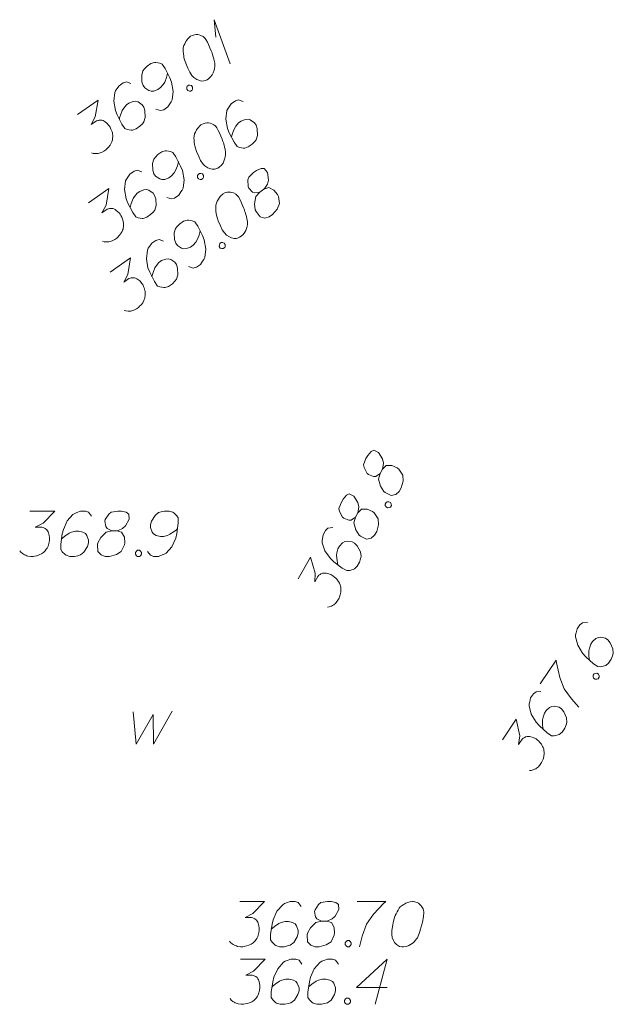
# Model space of a CAD drawing. Header units: metres. Extents: x 5555129 to 5556676, y 5635595 to 5636517.
# Tile 197 of 256: x 5556393 to 5556403, y 5635977 to 5635993. Entities that reach past the tile are written whole.
import ezdxf

# ---------------------------------------------------------------- set-up
doc = ezdxf.new("R2010")
doc.units = ezdxf.units.M
doc.header["$MEASUREMENT"] = 0
for name, color, linetype, lineweight in [('#digitalizacja', 7, 'Continuous', 18), ('#skartowane', 7, 'Continuous', 18), ('#zmodyfikowane', 7, 'Continuous', 18)]:
    doc.layers.add(name, color=color, linetype=linetype, lineweight=lineweight)

# ---------------------------------------------------------------- blocks, each defined once
blk = doc.blocks.new('*U1897')
at = {"layer": '#skartowane', "color": 7, "linetype": 'ByBlock', "lineweight": 18}
for q in [(5555281.65, 5636234.338), (5555281.411, 5636234.776)]:
    blk.add_line((5555281.387, 5636235.069), q, dxfattribs=at)

msp = doc.modelspace()

# ---------------------------------------------------------------- linework, layer by layer
at = {"layer": '#digitalizacja', "color": 7, "linetype": 'Continuous', "lineweight": 18, "flags": 128}
msp.add_lwpolyline([(5556394.61077, 5635981.88754), (5556394.65801, 5635981.35013), (5556394.94146, 5635981.8403), (5556394.94741, 5635981.35013), (5556395.26034, 5635981.89935)], dxfattribs=at)
at = {"layer": '#digitalizacja', "color": 5, "linetype": 'Continuous', "lineweight": 18, "flags": 128}
for points in [[(5556396.38056, 5635978.7382), (5556396.79392, 5635978.7382), (5556396.59901, 5635978.53743), (5556396.46909, 5635978.47242), (5556396.57539, 5635978.47242), (5556396.59901, 5635978.46656), (5556396.61082, 5635978.46061), (5556396.62263, 5635978.45475), (5556396.63444, 5635978.4488), (5556396.65806, 5635978.43113), (5556396.66987, 5635978.41337), (5556396.68168, 5635978.3957), (5556396.68763, 5635978.37794), (5556396.69944, 5635978.33665), (5556396.7053, 5635978.30122), (5556396.7053, 5635978.28346), (5556396.7053, 5635978.25984), (5556396.69944, 5635978.22441), (5556396.69349, 5635978.20079), (5556396.68763, 5635978.17717), (5556396.68168, 5635978.1595), (5556396.67582, 5635978.14769), (5556396.66987, 5635978.13588), (5556396.66401, 5635978.12407), (5556396.6522, 5635978.1063), (5556396.63444, 5635978.08268), (5556396.61677, 5635978.06501), (5556396.60496, 5635978.0532), (5556396.5872, 5635978.04139), (5556396.56953, 5635978.02958), (5556396.54591, 5635978.01777), (5556396.5341, 5635978.01182), (5556396.49271, 5635978.00001), (5556396.45728, 5635977.99415), (5556396.43366, 5635977.9882), (5556396.39237, 5635977.9882), (5556396.34513, 5635977.99415), (5556396.32737, 5635978.00001), (5556396.3097, 5635978.00596), (5556396.29194, 5635978.01182), (5556396.27427, 5635978.02363), (5556396.25651, 5635978.03544), (5556396.22703, 5635978.05906), (5556396.20927, 5635978.08268)], [(5556397.40211, 5635978.65553), (5556397.35487, 5635978.72044), (5556397.30177, 5635978.7382), (5556397.21909, 5635978.7382), (5556397.16004, 5635978.71458), (5556397.12461, 5635978.70277), (5556397.09504, 5635978.68501), (5556397.00056, 5635978.57872), (5556396.93565, 5635978.43699), (5556396.91789, 5635978.36027), (5556396.89427, 5635978.18898), (5556396.89427, 5635978.10044), (5556396.91789, 5635978.06501), (5556396.96513, 5635978.01777), (5556396.98289, 5635978.00596), (5556397.04194, 5635977.9882), (5556397.11866, 5635977.9882), (5556397.17771, 5635978.00001), (5556397.21909, 5635978.01182), (5556397.27815, 5635978.05906), (5556397.3372, 5635978.15355), (5556397.35487, 5635978.2126), (5556397.35487, 5635978.25984), (5556397.32539, 5635978.33665), (5556397.30177, 5635978.36613), (5556397.26038, 5635978.38975), (5556397.18952, 5635978.40751), (5556397.13642, 5635978.40751), (5556397.07142, 5635978.38975), (5556397.03013, 5635978.37208), (5556396.95927, 5635978.32484), (5556396.92384, 5635978.29527), (5556396.90608, 5635978.2776)], [(5556397.73866, 5635978.41337), (5556397.82133, 5635978.41337), (5556397.84495, 5635978.41932), (5556397.91581, 5635978.4488), (5556397.969, 5635978.49604), (5556398.02805, 5635978.60829), (5556398.0221, 5635978.69096), (5556397.98081, 5635978.72044), (5556397.89814, 5635978.7382), (5556397.83909, 5635978.7382), (5556397.72685, 5635978.72044), (5556397.69141, 5635978.69096), (5556397.63236, 5635978.60234), (5556397.6265, 5635978.57286), (5556397.63831, 5635978.48423), (5556397.66193, 5635978.4488), (5556397.73866, 5635978.41337), (5556397.64417, 5635978.38975), (5556397.55564, 5635978.30122), (5556397.5084, 5635978.2126), (5556397.50245, 5635978.18312), (5556397.5084, 5635978.07087), (5556397.5615, 5635978.01182), (5556397.63236, 5635977.9882), (5556397.70323, 5635977.9882), (5556397.81547, 5635978.01777), (5556397.89814, 5635978.07087), (5556397.95124, 5635978.17717), (5556397.95719, 5635978.2126), (5556397.95124, 5635978.30708), (5556397.904, 5635978.38975), (5556397.82133, 5635978.41337)], [(5556398.33503, 5635978.7382), (5556398.80744, 5635978.7382), (5556398.77796, 5635978.70863), (5556398.60667, 5635978.52562), (5556398.48856, 5635978.36027), (5556398.4177, 5635978.16536), (5556398.37046, 5635977.9882)], [(5556399.26209, 5635978.7382), (5556399.25028, 5635978.7382), (5556399.21485, 5635978.73225), (5556399.19123, 5635978.72639), (5556399.17356, 5635978.72044), (5556399.14399, 5635978.70863), (5556399.10856, 5635978.69096), (5556399.07908, 5635978.6732), (5556399.04951, 5635978.64958), (5556399.03184, 5635978.62596), (5556399.01408, 5635978.59648), (5556398.99641, 5635978.56691), (5556398.97865, 5635978.53147), (5556398.96684, 5635978.50785), (5556398.95503, 5635978.47242), (5556398.93736, 5635978.41337), (5556398.91959, 5635978.32484), (5556398.90778, 5635978.25398), (5556398.90778, 5635978.18898), (5556398.91374, 5635978.14173), (5556398.93736, 5635978.08863), (5556398.95503, 5635978.05906), (5556398.9846, 5635978.02363), (5556399.02003, 5635978.00001), (5556399.0377, 5635977.99415), (5556399.07313, 5635977.9882), (5556399.1027, 5635977.9882), (5556399.14994, 5635977.99415), (5556399.19123, 5635978.00596), (5556399.2208, 5635978.02363), (5556399.26209, 5635978.0532), (5556399.27985, 5635978.07087), (5556399.30348, 5635978.09449), (5556399.32115, 5635978.11811), (5556399.33296, 5635978.13588), (5556399.34477, 5635978.16536), (5556399.35072, 5635978.17717), (5556399.36253, 5635978.20674), (5556399.37434, 5635978.24217), (5556399.38615, 5635978.2776), (5556399.39201, 5635978.30122), (5556399.39796, 5635978.31889), (5556399.40382, 5635978.34251), (5556399.41563, 5635978.3957), (5556399.42158, 5635978.42518), (5556399.42744, 5635978.45475), (5556399.43339, 5635978.49604), (5556399.43925, 5635978.54924), (5556399.43925, 5635978.56691), (5556399.43339, 5635978.59053), (5556399.42744, 5635978.61415), (5556399.40977, 5635978.64958), (5556399.39201, 5635978.6732), (5556399.37434, 5635978.69096), (5556399.35072, 5635978.70863), (5556399.3271, 5635978.72044), (5556399.30933, 5635978.72639), (5556399.29167, 5635978.73225), (5556399.26209, 5635978.7382)], [(5556398.16969, 5635978.08863), (5556398.19926, 5635978.08863), (5556398.21693, 5635978.07682), (5556398.23469, 5635978.0532), (5556398.23469, 5635978.02363), (5556398.21693, 5635978.00001), (5556398.19926, 5635977.9882), (5556398.16969, 5635977.9882), (5556398.15202, 5635978.00001), (5556398.13426, 5635978.02363), (5556398.13426, 5635978.0532), (5556398.15202, 5635978.07682), (5556398.16969, 5635978.08863)], [(5556396.39261, 5635977.78202), (5556396.80597, 5635977.78202), (5556396.61106, 5635977.58124), (5556396.48114, 5635977.51624), (5556396.58744, 5635977.51624), (5556396.61106, 5635977.51038), (5556396.62287, 5635977.50443), (5556396.63468, 5635977.49857), (5556396.64649, 5635977.49262), (5556396.67011, 5635977.47495), (5556396.68192, 5635977.45719), (5556396.69373, 5635977.43952), (5556396.69968, 5635977.42176), (5556396.71149, 5635977.38047), (5556396.71735, 5635977.34503), (5556396.71735, 5635977.32727), (5556396.71735, 5635977.30365), (5556396.71149, 5635977.26822), (5556396.70554, 5635977.2446), (5556396.69968, 5635977.22098), (5556396.69373, 5635977.20331), (5556396.68787, 5635977.1915), (5556396.68192, 5635977.17969), (5556396.67606, 5635977.16788), (5556396.66425, 5635977.15012), (5556396.64649, 5635977.1265), (5556396.62882, 5635977.10883), (5556396.61701, 5635977.09702), (5556396.59925, 5635977.08521), (5556396.58158, 5635977.0734), (5556396.55796, 5635977.06159), (5556396.54615, 5635977.05564), (5556396.50476, 5635977.04383), (5556396.46933, 5635977.03797), (5556396.44571, 5635977.03202), (5556396.40442, 5635977.03202), (5556396.35718, 5635977.03797), (5556396.33942, 5635977.04383), (5556396.32175, 5635977.04978), (5556396.30399, 5635977.05564), (5556396.28632, 5635977.06745), (5556396.26856, 5635977.07926), (5556396.23908, 5635977.10288), (5556396.22132, 5635977.1265)], [(5556397.41416, 5635977.69934), (5556397.36692, 5635977.76425), (5556397.31382, 5635977.78202), (5556397.23114, 5635977.78202), (5556397.17209, 5635977.7584), (5556397.13666, 5635977.74659), (5556397.10709, 5635977.72882), (5556397.01261, 5635977.62253), (5556396.9477, 5635977.48081), (5556396.92993, 5635977.40409), (5556396.90631, 5635977.23279), (5556396.90631, 5635977.14426), (5556396.92993, 5635977.10883), (5556396.97718, 5635977.06159), (5556396.99494, 5635977.04978), (5556397.05399, 5635977.03202), (5556397.13071, 5635977.03202), (5556397.18976, 5635977.04383), (5556397.23114, 5635977.05564), (5556397.29019, 5635977.10288), (5556397.34925, 5635977.19736), (5556397.36692, 5635977.25641), (5556397.36692, 5635977.30365), (5556397.33744, 5635977.38047), (5556397.31382, 5635977.40995), (5556397.27243, 5635977.43357), (5556397.20157, 5635977.45133), (5556397.14847, 5635977.45133), (5556397.08347, 5635977.43357), (5556397.04218, 5635977.4159), (5556396.97132, 5635977.36866), (5556396.93589, 5635977.33908), (5556396.91812, 5635977.32141)], [(5556398.02234, 5635977.69934), (5556397.9751, 5635977.76425), (5556397.922, 5635977.78202), (5556397.83933, 5635977.78202), (5556397.78028, 5635977.7584), (5556397.74485, 5635977.74659), (5556397.71527, 5635977.72882), (5556397.62079, 5635977.62253), (5556397.55588, 5635977.48081), (5556397.53812, 5635977.40409), (5556397.5145, 5635977.23279), (5556397.5145, 5635977.14426), (5556397.53812, 5635977.10883), (5556397.58536, 5635977.06159), (5556397.60312, 5635977.04978), (5556397.66217, 5635977.03202), (5556397.73889, 5635977.03202), (5556397.79795, 5635977.04383), (5556397.83933, 5635977.05564), (5556397.89838, 5635977.10288), (5556397.95743, 5635977.19736), (5556397.9751, 5635977.25641), (5556397.9751, 5635977.30365), (5556397.94562, 5635977.38047), (5556397.922, 5635977.40995), (5556397.88062, 5635977.43357), (5556397.80976, 5635977.45133), (5556397.75666, 5635977.45133), (5556397.69165, 5635977.43357), (5556397.65036, 5635977.4159), (5556397.5795, 5635977.36866), (5556397.54407, 5635977.33908), (5556397.52631, 5635977.32141)], [(5556398.8313, 5635977.3096), (5556398.32346, 5635977.3096), (5556398.8313, 5635977.78202), (5556398.63053, 5635977.03202)], [(5556398.15811, 5635977.13245), (5556398.18769, 5635977.13245), (5556398.20536, 5635977.12064), (5556398.22312, 5635977.09702), (5556398.22312, 5635977.06745), (5556398.20536, 5635977.04383), (5556398.18769, 5635977.03202), (5556398.15811, 5635977.03202), (5556398.14044, 5635977.04383), (5556398.12268, 5635977.06745), (5556398.12268, 5635977.09702), (5556398.14044, 5635977.12064), (5556398.15811, 5635977.13245)]]:
    msp.add_lwpolyline(points, dxfattribs=at)
at = {"layer": '#skartowane', "color": 7, "linetype": 'Continuous', "lineweight": 18, "flags": 128}
for points in [[(5556395.56583, 5635993.10378), (5556395.55613, 5635993.09705), (5556395.53039, 5635993.07198), (5556395.51431, 5635993.05371), (5556395.50318, 5635993.03875), (5556395.4856, 5635993.01221), (5556395.46654, 5635992.9775), (5556395.45242, 5635992.94611), (5556395.44157, 5635992.90986), (5556395.4405, 5635992.88038), (5556395.44269, 5635992.84603), (5556395.44501, 5635992.81166), (5556395.45059, 5635992.77242), (5556395.45433, 5635992.74628), (5556395.4648, 5635992.71043), (5556395.48391, 5635992.65183), (5556395.51973, 5635992.56894), (5556395.55039, 5635992.50397), (5556395.58741, 5635992.45054), (5556395.6192, 5635992.4151), (5556395.66886, 5635992.3849), (5556395.70023, 5635992.37066), (5556395.74471, 5635992.35838), (5556395.78729, 5635992.35914), (5556395.80515, 5635992.36439), (5556395.83766, 5635992.37968), (5556395.86197, 5635992.39652), (5556395.89741, 5635992.42832), (5556395.92462, 5635992.46154), (5556395.93887, 5635992.49291), (5556395.95596, 5635992.54073), (5556395.9605, 5635992.56537), (5556395.96646, 5635992.59824), (5556395.96753, 5635992.62772), (5556395.96713, 5635992.64904), (5556395.96004, 5635992.68), (5556395.95821, 5635992.6931), (5556395.95107, 5635992.72413), (5556395.9406, 5635992.75998), (5556395.93013, 5635992.79583), (5556395.92149, 5635992.81858), (5556395.91632, 5635992.8365), (5556395.90769, 5635992.85925), (5556395.8871, 5635992.9097), (5556395.8752, 5635992.93732), (5556395.86317, 5635992.96496), (5556395.84455, 5635993.00229), (5556395.81907, 5635993.04935), (5556395.80901, 5635993.06387), (5556395.79074, 5635993.07995), (5556395.77239, 5635993.09598), (5556395.73769, 5635993.11504), (5556395.70964, 5635993.12434), (5556395.685, 5635993.12887), (5556395.65552, 5635993.12994), (5556395.62938, 5635993.1262), (5556395.61139, 5635993.12097), (5556395.59353, 5635993.11573), (5556395.56583, 5635993.10378)], [(5556394.98973, 5635991.89273), (5556395.06553, 5635991.86628), (5556395.11937, 5635991.88198), (5556395.18732, 5635991.92906), (5556395.22241, 5635991.98211), (5556395.24481, 5635992.012), (5556395.25892, 5635992.04339), (5556395.27605, 5635992.18457), (5556395.24876, 5635992.33808), (5556395.21959, 5635992.41121), (5556395.14144, 5635992.56546), (5556395.09102, 5635992.63823), (5556395.05143, 5635992.6539), (5556394.98569, 5635992.66582), (5556394.96444, 5635992.66547), (5556394.90579, 5635992.64643), (5556394.84265, 5635992.60269), (5556394.80084, 5635992.55935), (5556394.77362, 5635992.52612), (5556394.75199, 5635992.45366), (5556394.75726, 5635992.34237), (5556394.7763, 5635992.28371), (5556394.8032, 5635992.24488), (5556394.87126, 5635992.19859), (5556394.90746, 5635992.18781), (5556394.95485, 5635992.19191), (5556395.02322, 5635992.21767), (5556395.06694, 5635992.24796), (5556395.11018, 5635992.29953), (5556395.13413, 5635992.33762), (5556395.16547, 5635992.41681), (5556395.17775, 5635992.4613), (5556395.18221, 5635992.48589)], [(5556394.57427, 5635992.31615), (5556394.49847, 5635992.3426), (5556394.44471, 5635992.32696), (5556394.37676, 5635992.27987), (5556394.34167, 5635992.22682), (5556394.31927, 5635992.19694), (5556394.30508, 5635992.1655), (5556394.28796, 5635992.02432), (5556394.31532, 5635991.87086), (5556394.34442, 5635991.79768), (5556394.42256, 5635991.64343), (5556394.47298, 5635991.57066), (5556394.51258, 5635991.55499), (5556394.57831, 5635991.54306), (5556394.59964, 5635991.54347), (5556394.65829, 5635991.5625), (5556394.72136, 5635991.6062), (5556394.76317, 5635991.64954), (5556394.79046, 5635991.68281), (5556394.81209, 5635991.75527), (5556394.80682, 5635991.86657), (5556394.78771, 5635991.92517), (5556394.7608, 5635991.964), (5556394.69282, 5635992.01035), (5556394.65662, 5635992.02113), (5556394.60915, 5635992.01697), (5556394.54079, 5635991.99121), (5556394.49714, 5635991.96097), (5556394.45383, 5635991.90935), (5556394.42995, 5635991.87131), (5556394.39861, 5635991.79212), (5556394.38633, 5635991.74764), (5556394.38179, 5635991.723)], [(5556395.50865, 5635992.27389), (5556395.53295, 5635992.29073), (5556395.5542, 5635992.29109), (5556395.58226, 5635992.28179), (5556395.5991, 5635992.25748), (5556395.59795, 5635992.22795), (5556395.59015, 5635992.20818), (5556395.56585, 5635992.19134), (5556395.5446, 5635992.19098), (5556395.51655, 5635992.20028), (5556395.4997, 5635992.22459), (5556395.50085, 5635992.25412), (5556395.50865, 5635992.27389)], [(5556393.68751, 5635991.8023), (5556394.02728, 5635992.03772), (5556393.98141, 5635991.76168), (5556393.91165, 5635991.63426), (5556393.99902, 5635991.6948), (5556394.02177, 5635991.70343), (5556394.03487, 5635991.70527), (5556394.04791, 5635991.70718), (5556394.06101, 5635991.70901), (5556394.09049, 5635991.70794), (5556394.11031, 5635991.70007), (5556394.13008, 5635991.69227), (5556394.14509, 5635991.68106), (5556394.17832, 5635991.65385), (5556394.20331, 5635991.62806), (5556394.21343, 5635991.61346), (5556394.22688, 5635991.59405), (5556394.24224, 5635991.56159), (5556394.2508, 5635991.53878), (5556394.25944, 5635991.51603), (5556394.26461, 5635991.49812), (5556394.26652, 5635991.48507), (5556394.26836, 5635991.47198), (5556394.27027, 5635991.45893), (5556394.27068, 5635991.43761), (5556394.26953, 5635991.40808), (5556394.26507, 5635991.38349), (5556394.26209, 5635991.36705), (5556394.25421, 5635991.34723), (5556394.24642, 5635991.32746), (5556394.23373, 5635991.3043), (5556394.22741, 5635991.29268), (5556394.20012, 5635991.25941), (5556394.17434, 5635991.23441), (5556394.15831, 5635991.21607), (5556394.12437, 5635991.19255), (5556394.08215, 5635991.17054), (5556394.06421, 5635991.16524), (5556394.0463, 5635991.16006), (5556394.02836, 5635991.15476), (5556394.00711, 5635991.15441), (5556393.98579, 5635991.154), (5556393.9481, 5635991.15663), (5556393.92005, 5635991.16593)], [(5556396.43838, 5635992.01724), (5556396.36258, 5635992.04369), (5556396.30882, 5635992.02804), (5556396.24087, 5635991.98096), (5556396.20578, 5635991.92791), (5556396.18338, 5635991.89802), (5556396.16919, 5635991.86658), (5556396.15207, 5635991.7254), (5556396.17943, 5635991.57194), (5556396.20853, 5635991.49876), (5556396.28667, 5635991.34451), (5556396.33709, 5635991.27174), (5556396.37669, 5635991.25607), (5556396.44242, 5635991.24415), (5556396.46375, 5635991.24455), (5556396.5224, 5635991.26359), (5556396.58546, 5635991.30728), (5556396.62728, 5635991.35062), (5556396.65456, 5635991.3839), (5556396.6762, 5635991.45636), (5556396.67092, 5635991.56765), (5556396.65182, 5635991.62626), (5556396.62491, 5635991.66509), (5556396.55693, 5635991.71143), (5556396.52073, 5635991.72221), (5556396.47326, 5635991.71806), (5556396.4049, 5635991.6923), (5556396.36125, 5635991.66206), (5556396.31794, 5635991.61044), (5556396.29406, 5635991.5724), (5556396.26272, 5635991.49321), (5556396.25044, 5635991.44872), (5556396.2459, 5635991.42408)], [(5556395.74577, 5635991.63791), (5556395.73607, 5635991.63119), (5556395.71033, 5635991.60611), (5556395.69425, 5635991.58785), (5556395.68312, 5635991.57289), (5556395.66554, 5635991.54634), (5556395.64648, 5635991.51164), (5556395.63236, 5635991.48025), (5556395.62151, 5635991.44399), (5556395.62044, 5635991.41451), (5556395.62263, 5635991.38017), (5556395.62495, 5635991.34579), (5556395.63053, 5635991.30656), (5556395.63427, 5635991.28041), (5556395.64474, 5635991.24457), (5556395.66385, 5635991.18596), (5556395.69967, 5635991.10308), (5556395.73033, 5635991.03811), (5556395.76735, 5635990.98468), (5556395.79914, 5635990.94923), (5556395.8488, 5635990.91904), (5556395.88017, 5635990.9048), (5556395.92465, 5635990.89252), (5556395.96723, 5635990.89328), (5556395.98509, 5635990.89853), (5556396.0176, 5635990.91381), (5556396.04191, 5635990.93066), (5556396.07735, 5635990.96245), (5556396.10456, 5635990.99568), (5556396.11881, 5635991.02704), (5556396.1359, 5635991.07487), (5556396.14044, 5635991.09951), (5556396.1464, 5635991.13237), (5556396.14747, 5635991.16185), (5556396.14707, 5635991.18318), (5556396.13998, 5635991.21414), (5556396.13815, 5635991.22723), (5556396.13101, 5635991.25827), (5556396.12054, 5635991.29412), (5556396.11007, 5635991.32997), (5556396.10143, 5635991.35272), (5556396.09626, 5635991.37063), (5556396.08763, 5635991.39338), (5556396.06704, 5635991.44383), (5556396.05514, 5635991.47145), (5556396.04311, 5635991.4991), (5556396.02449, 5635991.53643), (5556395.99901, 5635991.58348), (5556395.98895, 5635991.59801), (5556395.97068, 5635991.61409), (5556395.95233, 5635991.63011), (5556395.91763, 5635991.64917), (5556395.88958, 5635991.65847), (5556395.86494, 5635991.66301), (5556395.83546, 5635991.66408), (5556395.80932, 5635991.66033), (5556395.79133, 5635991.65511), (5556395.77347, 5635991.64986), (5556395.74577, 5635991.63791)], [(5556395.16967, 5635990.42687), (5556395.24547, 5635990.40042), (5556395.29931, 5635990.41611), (5556395.36726, 5635990.4632), (5556395.40235, 5635990.51625), (5556395.42475, 5635990.54613), (5556395.43886, 5635990.57752), (5556395.45599, 5635990.7187), (5556395.4287, 5635990.87222), (5556395.39953, 5635990.94534), (5556395.32138, 5635991.09959), (5556395.27096, 5635991.17236), (5556395.23137, 5635991.18803), (5556395.16563, 5635991.19996), (5556395.14438, 5635991.1996), (5556395.08573, 5635991.18057), (5556395.02259, 5635991.13682), (5556394.98078, 5635991.09348), (5556394.95356, 5635991.06026), (5556394.93193, 5635990.9878), (5556394.9372, 5635990.8765), (5556394.95624, 5635990.81785), (5556394.98314, 5635990.77902), (5556395.0512, 5635990.73272), (5556395.0874, 5635990.72194), (5556395.13479, 5635990.72604), (5556395.20316, 5635990.7518), (5556395.24688, 5635990.7821), (5556395.29012, 5635990.83367), (5556395.31407, 5635990.87176), (5556395.34541, 5635990.95095), (5556395.35769, 5635990.99543), (5556395.36215, 5635991.02002)], [(5556394.75421, 5635990.85029), (5556394.67841, 5635990.87674), (5556394.62465, 5635990.86109), (5556394.5567, 5635990.81401), (5556394.52161, 5635990.76096), (5556394.49921, 5635990.73107), (5556394.48502, 5635990.69963), (5556394.4679, 5635990.55845), (5556394.49526, 5635990.40499), (5556394.52436, 5635990.33181), (5556394.6025, 5635990.17756), (5556394.65292, 5635990.10479), (5556394.69252, 5635990.08912), (5556394.75825, 5635990.0772), (5556394.77958, 5635990.0776), (5556394.83823, 5635990.09664), (5556394.90129, 5635990.14033), (5556394.94311, 5635990.18367), (5556394.97039, 5635990.21695), (5556394.99203, 5635990.28941), (5556394.98675, 5635990.4007), (5556394.96765, 5635990.45931), (5556394.94074, 5635990.49814), (5556394.87276, 5635990.54448), (5556394.83656, 5635990.55526), (5556394.78909, 5635990.55111), (5556394.72073, 5635990.52535), (5556394.67708, 5635990.49511), (5556394.63377, 5635990.44349), (5556394.60989, 5635990.40545), (5556394.57855, 5635990.32626), (5556394.56627, 5635990.28177), (5556394.56173, 5635990.25713)], [(5556395.68859, 5635990.80803), (5556395.71289, 5635990.82487), (5556395.73414, 5635990.82523), (5556395.7622, 5635990.81593), (5556395.77904, 5635990.79162), (5556395.77789, 5635990.76209), (5556395.77009, 5635990.74232), (5556395.74579, 5635990.72548), (5556395.72454, 5635990.72512), (5556395.69649, 5635990.73442), (5556395.67964, 5635990.75873), (5556395.68079, 5635990.78826), (5556395.68859, 5635990.80803)], [(5556396.71489, 5635990.51425), (5556396.78284, 5635990.56133), (5556396.79887, 5635990.57968), (5556396.84033, 5635990.64427), (5556396.85714, 5635990.71339), (5556396.84175, 5635990.83928), (5556396.78978, 5635990.90385), (5556396.73905, 5635990.90456), (5556396.66098, 5635990.87208), (5556396.61244, 5635990.83845), (5556396.5303, 5635990.75992), (5556396.51796, 5635990.71551), (5556396.5199, 5635990.60903), (5556396.53187, 5635990.58146), (5556396.59205, 5635990.51534), (5556396.63165, 5635990.49967), (5556396.71489, 5635990.51425), (5556396.65068, 5635990.44102), (5556396.62833, 5635990.31783), (5556396.63998, 5635990.21808), (5556396.65187, 5635990.19046), (5556396.72069, 5635990.10159), (5556396.79797, 5635990.08329), (5556396.86967, 5635990.10423), (5556396.92792, 5635990.14459), (5556397.00334, 5635990.23282), (5556397.04105, 5635990.32356), (5556397.02416, 5635990.44117), (5556397.00887, 5635990.47368), (5556396.95017, 5635990.54795), (5556396.86425, 5635990.589), (5556396.78284, 5635990.56133)], [(5556393.86745, 5635990.33643), (5556394.20722, 5635990.57186), (5556394.16135, 5635990.29582), (5556394.09159, 5635990.1684), (5556394.17896, 5635990.22893), (5556394.20171, 5635990.23757), (5556394.21481, 5635990.2394), (5556394.22785, 5635990.24131), (5556394.24095, 5635990.24315), (5556394.27043, 5635990.24208), (5556394.29025, 5635990.23421), (5556394.31002, 5635990.22641), (5556394.32503, 5635990.2152), (5556394.35826, 5635990.18799), (5556394.38325, 5635990.1622), (5556394.39337, 5635990.1476), (5556394.40682, 5635990.12819), (5556394.42218, 5635990.09572), (5556394.43074, 5635990.07292), (5556394.43938, 5635990.05017), (5556394.44455, 5635990.03225), (5556394.44646, 5635990.01921), (5556394.4483, 5635990.00611), (5556394.45021, 5635989.99307), (5556394.45062, 5635989.97174), (5556394.44947, 5635989.94221), (5556394.44501, 5635989.91762), (5556394.44203, 5635989.90119), (5556394.43415, 5635989.88137), (5556394.42636, 5635989.8616), (5556394.41367, 5635989.83844), (5556394.40735, 5635989.82682), (5556394.38006, 5635989.79354), (5556394.35428, 5635989.76855), (5556394.33825, 5635989.7502), (5556394.30431, 5635989.72669), (5556394.26209, 5635989.70467), (5556394.24415, 5635989.69937), (5556394.22624, 5635989.6942), (5556394.2083, 5635989.6889), (5556394.18705, 5635989.68854), (5556394.16573, 5635989.68814), (5556394.12804, 5635989.69076), (5556394.09999, 5635989.70006)], [(5556396.10764, 5635990.48867), (5556396.09793, 5635990.48195), (5556396.0722, 5635990.45688), (5556396.05612, 5635990.43861), (5556396.04499, 5635990.42365), (5556396.02741, 5635990.3971), (5556396.00835, 5635990.3624), (5556395.99423, 5635990.33101), (5556395.98338, 5635990.29475), (5556395.98231, 5635990.26527), (5556395.9845, 5635990.23093), (5556395.98682, 5635990.19656), (5556395.9924, 5635990.15732), (5556395.99614, 5635990.13118), (5556396.00661, 5635990.09533), (5556396.02572, 5635990.03673), (5556396.06154, 5635989.95384), (5556396.09219, 5635989.88887), (5556396.12921, 5635989.83544), (5556396.16101, 5635989.8), (5556396.21067, 5635989.7698), (5556396.24204, 5635989.75556), (5556396.28652, 5635989.74328), (5556396.3291, 5635989.74404), (5556396.34696, 5635989.74929), (5556396.37947, 5635989.76458), (5556396.40378, 5635989.78142), (5556396.43922, 5635989.81322), (5556396.46643, 5635989.84644), (5556396.48068, 5635989.87781), (5556396.49777, 5635989.92563), (5556396.50231, 5635989.95027), (5556396.50827, 5635989.98314), (5556396.50934, 5635990.01262), (5556396.50893, 5635990.03394), (5556396.50185, 5635990.0649), (5556396.50002, 5635990.078), (5556396.49288, 5635990.10903), (5556396.48241, 5635990.14488), (5556396.47194, 5635990.18073), (5556396.4633, 5635990.20348), (5556396.45813, 5635990.22139), (5556396.44949, 5635990.24415), (5556396.42891, 5635990.29459), (5556396.41701, 5635990.32222), (5556396.40498, 5635990.34986), (5556396.38636, 5635990.38719), (5556396.36088, 5635990.43425), (5556396.35082, 5635990.44877), (5556396.33255, 5635990.46485), (5556396.3142, 5635990.48088), (5556396.2795, 5635990.49993), (5556396.25145, 5635990.50923), (5556396.22681, 5635990.51377), (5556396.19733, 5635990.51484), (5556396.17119, 5635990.5111), (5556396.1532, 5635990.50587), (5556396.13534, 5635990.50062), (5556396.10764, 5635990.48867)], [(5556395.53154, 5635989.27763), (5556395.60734, 5635989.25118), (5556395.66118, 5635989.26688), (5556395.72913, 5635989.31396), (5556395.76422, 5635989.36701), (5556395.78661, 5635989.3969), (5556395.80073, 5635989.42828), (5556395.81785, 5635989.56946), (5556395.79057, 5635989.72298), (5556395.7614, 5635989.7961), (5556395.68325, 5635989.95036), (5556395.63283, 5635990.02312), (5556395.59324, 5635990.0388), (5556395.5275, 5635990.05072), (5556395.50625, 5635990.05036), (5556395.4476, 5635990.03133), (5556395.38446, 5635989.98758), (5556395.34265, 5635989.94424), (5556395.31543, 5635989.91102), (5556395.2938, 5635989.83856), (5556395.29907, 5635989.72726), (5556395.31811, 5635989.66861), (5556395.34501, 5635989.62978), (5556395.41307, 5635989.58348), (5556395.44927, 5635989.57271), (5556395.49666, 5635989.57681), (5556395.56502, 5635989.60257), (5556395.60875, 5635989.63286), (5556395.65199, 5635989.68443), (5556395.67594, 5635989.72252), (5556395.70728, 5635989.80171), (5556395.71956, 5635989.8462), (5556395.72402, 5635989.87078)], [(5556395.11608, 5635989.70105), (5556395.04028, 5635989.7275), (5556394.98652, 5635989.71185), (5556394.91856, 5635989.66477), (5556394.88348, 5635989.61172), (5556394.86108, 5635989.58184), (5556394.84689, 5635989.55039), (5556394.82977, 5635989.40921), (5556394.85713, 5635989.25575), (5556394.88623, 5635989.18258), (5556394.96437, 5635989.02832), (5556395.01479, 5635988.95555), (5556395.05439, 5635988.93988), (5556395.12012, 5635988.92796), (5556395.14145, 5635988.92837), (5556395.2001, 5635988.9474), (5556395.26316, 5635988.99109), (5556395.30498, 5635989.03443), (5556395.33226, 5635989.06771), (5556395.3539, 5635989.14017), (5556395.34862, 5635989.25147), (5556395.32952, 5635989.31007), (5556395.30261, 5635989.3489), (5556395.23463, 5635989.39525), (5556395.19843, 5635989.40603), (5556395.15096, 5635989.40187), (5556395.0826, 5635989.37611), (5556395.03895, 5635989.34587), (5556394.99564, 5635989.29425), (5556394.97176, 5635989.25621), (5556394.94042, 5635989.17702), (5556394.92814, 5635989.13253), (5556394.9236, 5635989.1079)], [(5556396.05046, 5635989.65879), (5556396.07476, 5635989.67563), (5556396.09601, 5635989.67599), (5556396.12406, 5635989.66669), (5556396.14091, 5635989.64238), (5556396.13976, 5635989.61285), (5556396.13196, 5635989.59308), (5556396.10766, 5635989.57624), (5556396.08641, 5635989.57588), (5556396.05835, 5635989.58518), (5556396.04151, 5635989.60949), (5556396.04266, 5635989.63902), (5556396.05046, 5635989.65879)], [(5556394.22932, 5635989.1872), (5556394.56909, 5635989.42262), (5556394.52322, 5635989.14658), (5556394.45346, 5635989.01916), (5556394.54083, 5635989.0797), (5556394.56358, 5635989.08833), (5556394.57668, 5635989.09017), (5556394.58972, 5635989.09208), (5556394.60282, 5635989.09391), (5556394.6323, 5635989.09284), (5556394.65212, 5635989.08497), (5556394.67189, 5635989.07717), (5556394.6869, 5635989.06596), (5556394.72012, 5635989.03875), (5556394.74512, 5635989.01296), (5556394.75523, 5635988.99836), (5556394.76869, 5635988.97895), (5556394.78405, 5635988.94649), (5556394.79261, 5635988.92368), (5556394.80125, 5635988.90093), (5556394.80642, 5635988.88302), (5556394.80833, 5635988.86997), (5556394.81017, 5635988.85688), (5556394.81208, 5635988.84383), (5556394.81248, 5635988.82251), (5556394.81134, 5635988.79297), (5556394.80688, 5635988.76839), (5556394.8039, 5635988.75195), (5556394.79602, 5635988.73213), (5556394.78823, 5635988.71236), (5556394.77554, 5635988.6892), (5556394.76922, 5635988.67758), (5556394.74193, 5635988.6443), (5556394.71614, 5635988.61931), (5556394.70012, 5635988.60096), (5556394.66618, 5635988.57745), (5556394.62396, 5635988.55543), (5556394.60602, 5635988.55013), (5556394.58811, 5635988.54496), (5556394.57017, 5635988.53966), (5556394.54892, 5635988.53931), (5556394.5276, 5635988.5389), (5556394.48991, 5635988.54152), (5556394.46186, 5635988.55082)], [(5556398.71302, 5635985.84506), (5556398.75363, 5635985.91707), (5556398.76005, 5635985.94056), (5556398.76918, 5635986.01677), (5556398.75416, 5635986.08631), (5556398.6854, 5635986.19288), (5556398.61047, 5635986.22831), (5556398.56451, 5635986.20683), (5556398.50843, 5635986.14354), (5556398.47942, 5635986.09211), (5556398.43975, 5635985.98561), (5556398.44802, 5635985.94027), (5556398.49621, 5635985.8453), (5556398.51901, 5635985.82571), (5556398.602, 5635985.79247), (5556398.64447, 5635985.79564), (5556398.71302, 5635985.84506), (5556398.68718, 5635985.75116), (5556398.7208, 5635985.63055), (5556398.77479, 5635985.54587), (5556398.79754, 5635985.52621), (5556398.89823, 5635985.47625), (5556398.97575, 5635985.49349), (5556399.03114, 5635985.54361), (5556399.06595, 5635985.60534), (5556399.09533, 5635985.71763), (5556399.08969, 5635985.81572), (5556399.02319, 5635985.91419), (5556398.99525, 5635985.93678), (5556398.91003, 5635985.97801), (5556398.81481, 5635985.97747), (5556398.75363, 5635985.91707)], [(5556398.30402, 5635985.11986), (5556398.34463, 5635985.19187), (5556398.35105, 5635985.21537), (5556398.36019, 5635985.29157), (5556398.34517, 5635985.36111), (5556398.27641, 5635985.46768), (5556398.20148, 5635985.50311), (5556398.15551, 5635985.48163), (5556398.09943, 5635985.41834), (5556398.07042, 5635985.36691), (5556398.03076, 5635985.26041), (5556398.03903, 5635985.21507), (5556398.08721, 5635985.1201), (5556398.11001, 5635985.10052), (5556398.19301, 5635985.06727), (5556398.23547, 5635985.07044), (5556398.30402, 5635985.11986), (5556398.27818, 5635985.02596), (5556398.31181, 5635984.90535), (5556398.36579, 5635984.82067), (5556398.38855, 5635984.80101), (5556398.48924, 5635984.75105), (5556398.56676, 5635984.7683), (5556398.62214, 5635984.81841), (5556398.65695, 5635984.88014), (5556398.68633, 5635984.99243), (5556398.68069, 5635985.09053), (5556398.61419, 5635985.18899), (5556398.58626, 5635985.21158), (5556398.50104, 5635985.25281), (5556398.40582, 5635985.25227), (5556398.34463, 5635985.19187)], [(5556398.79861, 5635985.33577), (5556398.81314, 5635985.36153), (5556398.83211, 5635985.37112), (5556398.86141, 5635985.37499), (5556398.88717, 5635985.36046), (5556398.89901, 5635985.33339), (5556398.90062, 5635985.31219), (5556398.88609, 5635985.28644), (5556398.86713, 5635985.27685), (5556398.83783, 5635985.27298), (5556398.81207, 5635985.28751), (5556398.80022, 5635985.31458), (5556398.79861, 5635985.33577)], [(5556397.92777, 5635984.94567), (5556397.84803, 5635984.93641), (5556397.80647, 5635984.89888), (5556397.76586, 5635984.82687), (5556397.75743, 5635984.76384), (5556397.75031, 5635984.72717), (5556397.75125, 5635984.69269), (5556397.79742, 5635984.55818), (5556397.88898, 5635984.43202), (5556397.94708, 5635984.37886), (5556398.08468, 5635984.27414), (5556398.16179, 5635984.23065), (5556398.20426, 5635984.23382), (5556398.26861, 5635984.25176), (5556398.28763, 5635984.26143), (5556398.3321, 5635984.30414), (5556398.36979, 5635984.37097), (5556398.38851, 5635984.4282), (5556398.39855, 5635984.47005), (5556398.38641, 5635984.54469), (5556398.33313, 5635984.64254), (5556398.29037, 5635984.68694), (5556398.24922, 5635984.71015), (5556398.16783, 5635984.7222), (5556398.13055, 5635984.71611), (5556398.08965, 5635984.69167), (5556398.03937, 5635984.63867), (5556398.01329, 5635984.59242), (5556397.99682, 5635984.52707), (5556397.99193, 5635984.48243), (5556397.99827, 5635984.3975), (5556398.00662, 5635984.35211), (5556398.01329, 5635984.32796)], [(5556397.35394, 5635984.09649), (5556397.557, 5635984.45654), (5556397.63613, 5635984.18813), (5556397.62893, 5635984.04305), (5556397.68115, 5635984.13563), (5556397.69785, 5635984.15332), (5556397.70884, 5635984.16069), (5556397.71974, 5635984.1681), (5556397.73073, 5635984.17546), (5556397.75772, 5635984.18735), (5556397.77899, 5635984.18892), (5556397.80019, 5635984.19052), (5556397.81858, 5635984.18698), (5556397.86035, 5635984.17699), (5556397.89409, 5635984.16469), (5556397.90956, 5635984.15596), (5556397.93013, 5635984.14436), (5556397.95811, 5635984.12185), (5556397.97577, 5635984.10506), (5556397.99346, 5635984.08835), (5556398.00593, 5635984.07449), (5556398.01334, 5635984.06359), (5556398.0207, 5635984.0526), (5556398.02811, 5635984.0417), (5556398.03778, 5635984.02268), (5556398.04963, 5635983.99561), (5556398.05634, 5635983.97154), (5556398.06082, 5635983.95545), (5556398.06239, 5635983.93418), (5556398.06399, 5635983.91299), (5556398.06268, 5635983.88661), (5556398.06206, 5635983.8734), (5556398.05202, 5635983.83155), (5556398.03972, 5635983.79781), (5556398.0333, 5635983.77432), (5556398.01301, 5635983.73835), (5556397.98462, 5635983.70013), (5556397.97079, 5635983.68753), (5556397.95693, 5635983.67507), (5556397.9431, 5635983.66247), (5556397.92413, 5635983.65289), (5556397.90512, 5635983.64322), (5556397.87007, 5635983.62914), (5556397.84077, 5635983.62527)], [(5556402.15758, 5635983.36817), (5556402.07735, 5635983.36526), (5556402.03295, 5635983.33114), (5556401.98676, 5635983.26258), (5556401.97336, 5635983.2004), (5556401.96336, 5635983.16442), (5556401.96157, 5635983.12997), (5556401.99694, 5635982.99222), (5556402.07822, 5635982.85921), (5556402.13193, 5635982.80161), (5556402.2608, 5635982.68632), (5556402.33422, 5635982.63686), (5556402.37681, 5635982.63666), (5556402.44238, 5635982.64944), (5556402.4621, 5635982.65758), (5556402.50982, 5635982.69663), (5556402.55268, 5635982.76026), (5556402.57588, 5635982.81584), (5556402.58921, 5635982.85675), (5556402.58302, 5635982.93212), (5556402.53765, 5635983.03389), (5556402.49854, 5635983.08153), (5556402.45936, 5635983.10793), (5556402.37918, 5635983.12639), (5556402.34154, 5635983.12327), (5556402.29883, 5635983.10215), (5556402.24451, 5635983.0533), (5556402.21484, 5635983.00926), (5556402.19325, 5635982.94542), (5556402.18484, 5635982.9013), (5556402.18443, 5635982.81614), (5556402.18916, 5635982.77023), (5556402.1939, 5635982.74563)], [(5556401.37312, 5635982.35162), (5556401.63705, 5635982.74343), (5556401.64511, 5635982.70246), (5556401.7012, 5635982.45814), (5556401.77235, 5635982.26781), (5556401.89441, 5635982.10015), (5556402.01495, 5635981.96199)], [(5556402.25164, 5635982.49313), (5556402.26817, 5635982.51766), (5556402.28783, 5635982.52571), (5556402.31735, 5635982.52725), (5556402.34187, 5635982.51073), (5556402.35154, 5635982.4828), (5556402.35146, 5635982.46155), (5556402.33494, 5635982.43702), (5556402.31527, 5635982.42896), (5556402.28576, 5635982.42743), (5556402.26123, 5635982.44395), (5556402.25157, 5635982.47188), (5556402.25164, 5635982.49313)], [(5556401.38563, 5635982.22221), (5556401.3054, 5635982.2193), (5556401.261, 5635982.18518), (5556401.21481, 5635982.11661), (5556401.20141, 5635982.05444), (5556401.19141, 5635982.01846), (5556401.18962, 5635981.98401), (5556401.22499, 5635981.84626), (5556401.30627, 5635981.71325), (5556401.35998, 5635981.65565), (5556401.48885, 5635981.54036), (5556401.56228, 5635981.4909), (5556401.60486, 5635981.4907), (5556401.67043, 5635981.50348), (5556401.69015, 5635981.51162), (5556401.73787, 5635981.55067), (5556401.78074, 5635981.6143), (5556401.80393, 5635981.66987), (5556401.81726, 5635981.71079), (5556401.81107, 5635981.78616), (5556401.7657, 5635981.88792), (5556401.72659, 5635981.93557), (5556401.68741, 5635981.96196), (5556401.60724, 5635981.98043), (5556401.56959, 5635981.97731), (5556401.52688, 5635981.95618), (5556401.47256, 5635981.90734), (5556401.44289, 5635981.8633), (5556401.42131, 5635981.79946), (5556401.41289, 5635981.75534), (5556401.41248, 5635981.67018), (5556401.41721, 5635981.62427), (5556401.42195, 5635981.59967)], [(5556400.74634, 5635981.42115), (5556400.97728, 5635981.76399), (5556401.0349, 5635981.49016), (5556401.01623, 5635981.34609), (5556401.07561, 5635981.43425), (5556401.09367, 5635981.45057), (5556401.1052, 5635981.45704), (5556401.11666, 5635981.46356), (5556401.12819, 5635981.47003), (5556401.15604, 5635981.47975), (5556401.17737, 5635981.47962), (5556401.19863, 5635981.47954), (5556401.21668, 5635981.47456), (5556401.25753, 5635981.46128), (5556401.29018, 5635981.44635), (5556401.30492, 5635981.43642), (5556401.32451, 5635981.42323), (5556401.35062, 5635981.39857), (5556401.36688, 5635981.38044), (5556401.3832, 5635981.36239), (5556401.39453, 5635981.34758), (5556401.40105, 5635981.33612), (5556401.40752, 5635981.32459), (5556401.41404, 5635981.31313), (5556401.42218, 5635981.29341), (5556401.43184, 5635981.26548), (5556401.43663, 5635981.24096), (5556401.43982, 5635981.22456), (5556401.4397, 5635981.20323), (5556401.43962, 5635981.18198), (5556401.43622, 5635981.15579), (5556401.43456, 5635981.14267), (5556401.42123, 5635981.10175), (5556401.4063, 5635981.06909), (5556401.39803, 5635981.04618), (5556401.37497, 5635981.01193), (5556401.34364, 5635980.97608), (5556401.32885, 5635980.96462), (5556401.31405, 5635980.95329), (5556401.29926, 5635980.94183), (5556401.2796, 5635980.93378), (5556401.25988, 5635980.92564), (5556401.22382, 5635980.91439), (5556401.19431, 5635980.91286)]]:
    msp.add_lwpolyline(points, dxfattribs=at)
at = {"layer": '#zmodyfikowane', "color": 7, "linetype": 'Continuous', "lineweight": 18, "flags": 128}
for points in [[(5556392.89609, 5635985.21738), (5556393.30945, 5635985.21738), (5556393.11453, 5635985.01661), (5556392.98462, 5635984.95161), (5556393.09091, 5635984.95161), (5556393.11453, 5635984.94575), (5556393.12634, 5635984.9398), (5556393.13816, 5635984.93394), (5556393.14997, 5635984.92799), (5556393.17359, 5635984.91032), (5556393.1854, 5635984.89256), (5556393.19721, 5635984.87489), (5556393.20316, 5635984.85712), (5556393.21497, 5635984.81583), (5556393.22083, 5635984.7804), (5556393.22083, 5635984.76264), (5556393.22083, 5635984.73902), (5556393.21497, 5635984.70359), (5556393.20902, 5635984.67997), (5556393.20316, 5635984.65635), (5556393.19721, 5635984.63868), (5556393.19135, 5635984.62687), (5556393.1854, 5635984.61506), (5556393.17954, 5635984.60325), (5556393.16773, 5635984.58549), (5556393.14997, 5635984.56187), (5556393.1323, 5635984.5442), (5556393.12049, 5635984.53239), (5556393.10272, 5635984.52058), (5556393.08505, 5635984.50877), (5556393.06143, 5635984.49696), (5556393.04962, 5635984.49101), (5556393.00824, 5635984.47919), (5556392.97281, 5635984.47334), (5556392.94919, 5635984.46738), (5556392.9079, 5635984.46738), (5556392.86066, 5635984.47334), (5556392.8429, 5635984.47919), (5556392.82523, 5635984.48515), (5556392.80747, 5635984.49101), (5556392.7898, 5635984.50282), (5556392.77204, 5635984.51463), (5556392.74256, 5635984.53825), (5556392.72479, 5635984.56187)], [(5556393.91763, 5635985.13471), (5556393.87039, 5635985.19962), (5556393.81729, 5635985.21738), (5556393.73462, 5635985.21738), (5556393.67557, 5635985.19376), (5556393.64014, 5635985.18195), (5556393.61057, 5635985.16419), (5556393.51608, 5635985.0579), (5556393.45117, 5635984.91618), (5556393.43341, 5635984.83945), (5556393.40979, 5635984.66816), (5556393.40979, 5635984.57963), (5556393.43341, 5635984.5442), (5556393.48065, 5635984.49696), (5556393.49842, 5635984.48515), (5556393.55747, 5635984.46738), (5556393.63419, 5635984.46738), (5556393.69324, 5635984.47919), (5556393.73462, 5635984.49101), (5556393.79367, 5635984.53825), (5556393.85272, 5635984.63273), (5556393.87039, 5635984.69178), (5556393.87039, 5635984.73902), (5556393.84091, 5635984.81583), (5556393.81729, 5635984.84531), (5556393.77591, 5635984.86893), (5556393.70505, 5635984.8867), (5556393.65195, 5635984.8867), (5556393.58695, 5635984.86893), (5556393.54566, 5635984.85127), (5556393.47479, 5635984.80402), (5556393.43936, 5635984.77445), (5556393.4216, 5635984.75678)], [(5556394.25418, 5635984.89256), (5556394.33685, 5635984.89256), (5556394.36048, 5635984.89851), (5556394.43134, 5635984.92799), (5556394.48453, 5635984.97523), (5556394.54358, 5635985.08747), (5556394.53763, 5635985.17014), (5556394.49634, 5635985.19962), (5556394.41367, 5635985.21738), (5556394.35462, 5635985.21738), (5556394.24237, 5635985.19962), (5556394.20694, 5635985.17014), (5556394.14789, 5635985.08152), (5556394.14203, 5635985.05204), (5556394.15384, 5635984.96342), (5556394.17746, 5635984.92799), (5556394.25418, 5635984.89256), (5556394.1597, 5635984.86893), (5556394.07117, 5635984.7804), (5556394.02393, 5635984.69178), (5556394.01798, 5635984.6623), (5556394.02393, 5635984.55006), (5556394.07703, 5635984.49101), (5556394.14789, 5635984.46738), (5556394.21875, 5635984.46738), (5556394.331, 5635984.49696), (5556394.41367, 5635984.55006), (5556394.46677, 5635984.65635), (5556394.47272, 5635984.69178), (5556394.46677, 5635984.78626), (5556394.41953, 5635984.86893), (5556394.33685, 5635984.89256)], [(5556394.85056, 5635984.55006), (5556394.8978, 5635984.48515), (5556394.95099, 5635984.46738), (5556395.03366, 5635984.46738), (5556395.09271, 5635984.49101), (5556395.12815, 5635984.50282), (5556395.15763, 5635984.52058), (5556395.25211, 5635984.62687), (5556395.31711, 5635984.76859), (5556395.33478, 5635984.84531), (5556395.3584, 5635985.01661), (5556395.3584, 5635985.10514), (5556395.33478, 5635985.14057), (5556395.28754, 5635985.18781), (5556395.26987, 5635985.19962), (5556395.21082, 5635985.21738), (5556395.134, 5635985.21738), (5556395.07495, 5635985.20557), (5556395.03366, 5635985.19376), (5556394.97461, 5635985.14652), (5556394.91556, 5635985.05204), (5556394.8978, 5635984.99299), (5556394.8978, 5635984.94575), (5556394.92737, 5635984.86893), (5556394.95099, 5635984.83945), (5556394.99228, 5635984.81583), (5556395.06314, 5635984.79807), (5556395.11633, 5635984.79807), (5556395.18125, 5635984.81583), (5556395.22263, 5635984.8335), (5556395.29349, 5635984.88075), (5556395.32892, 5635984.91032), (5556395.34659, 5635984.92799)], [(5556394.68521, 5635984.56782), (5556394.71478, 5635984.56782), (5556394.73245, 5635984.55601), (5556394.75022, 5635984.53239), (5556394.75022, 5635984.50282), (5556394.73245, 5635984.47919), (5556394.71478, 5635984.46738), (5556394.68521, 5635984.46738), (5556394.66754, 5635984.47919), (5556394.64978, 5635984.50282), (5556394.64978, 5635984.53239), (5556394.66754, 5635984.55601), (5556394.68521, 5635984.56782)]]:
    msp.add_lwpolyline(points, dxfattribs=at)

# ---------------------------------------------------------------- block references
at = {"layer": '#skartowane', "color": 7, "linetype": 'Continuous', "lineweight": 18}
msp.add_blockref('*U1897', (1114.57154, -241.69257), dxfattribs=at)

doc.saveas('drawing.dxf')
